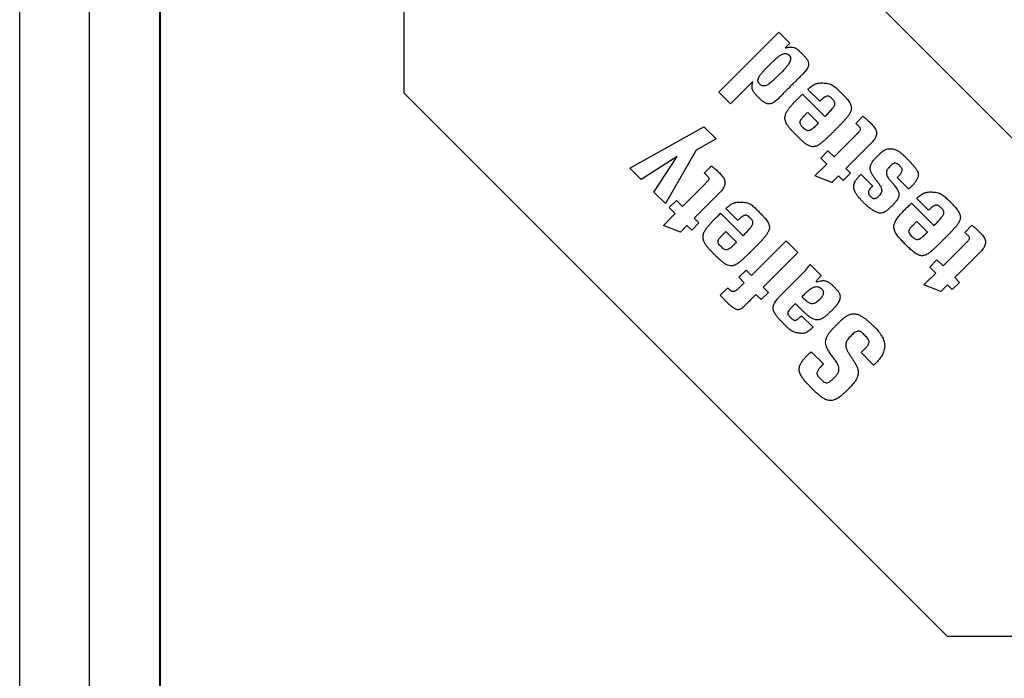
# Model space of a CAD drawing. Header units: millimetres. Extents: x 10 to 272, y 8 to 208.
# Tile 17 of 55: x 93.07 to 94.79, y 40.66 to 41.81. Entities that reach past the tile are written whole.
import ezdxf

# ---------------------------------------------------------------- set-up
doc = ezdxf.new("R2010")
doc.units = ezdxf.units.MM

msp = doc.modelspace()

# ---------------------------------------------------------------- linework, layer by layer
at = {"color": 7, "linetype": 'Continuous', "lineweight": 25}
for p, q in [((93.068, 30.3907), (93.068, 48.0255)), ((93.1905, 30.3907), (93.1905, 48.0255)), ((93.3131, 48.0255), (93.3131, 30.3907)), ((93.314, 47.8561), (93.314, 30.5601)), ((93.7413, 41.6811), (93.7413, 43.0274)), ((94.9821, 41.4267), (94.4387, 41.97)), ((94.2928, 41.6827), (94.3979, 41.7878)), ((94.3979, 41.7878), (94.4174, 41.7683)), ((94.4174, 41.7683), (94.4092, 41.7601)), ((94.3519, 41.7008), (94.3133, 41.6622)), ((94.3522, 41.7005), (94.3519, 41.7008)), ((94.6932, 40.7293), (93.7413, 41.6811)), ((94.3133, 41.6622), (94.2928, 41.6827)), ((94.4395, 41.6792), (94.4788, 41.6399)), ((94.4695, 41.6667), (94.4487, 41.6875)), ((94.4485, 41.6472), (94.4673, 41.6284)), ((94.5326, 41.6277), (94.5453, 41.6404)), ((94.1371, 41.5493), (94.2667, 41.6222)), ((94.2667, 41.6222), (94.2883, 41.6007)), ((94.4947, 41.5694), (94.5339, 41.6086)), ((94.2883, 41.6007), (94.2532, 41.5813)), ((94.5604, 41.5941), (94.5152, 41.5488)), ((94.2532, 41.5813), (94.1991, 41.4874)), ((94.4714, 41.5673), (94.484, 41.58)), ((94.484, 41.58), (94.4947, 41.5694)), ((94.2196, 41.5702), (94.1569, 41.5296)), ((94.1787, 41.5077), (94.2199, 41.5699)), ((94.2199, 41.5699), (94.2196, 41.5702)), ((94.4612, 41.5359), (94.482, 41.5567)), ((94.482, 41.5567), (94.4714, 41.5673)), ((94.1569, 41.5296), (94.1371, 41.5493)), ((94.2672, 41.5409), (94.2798, 41.5536)), ((94.5235, 41.5405), (94.5108, 41.5279)), ((94.5152, 41.5488), (94.5235, 41.5405)), ((94.5422, 41.5387), (94.5623, 41.5186)), ((94.2292, 41.4826), (94.2685, 41.5218)), ((94.4909, 41.5245), (94.4612, 41.5359)), ((94.5025, 41.5362), (94.4909, 41.5245)), ((94.5108, 41.5279), (94.5025, 41.5362)), ((94.6255, 41.513), (94.6054, 41.5331)), ((94.1991, 41.4874), (94.1787, 41.5077)), ((94.2949, 41.5073), (94.2497, 41.462)), ((94.2059, 41.4805), (94.2186, 41.4932)), ((94.2186, 41.4932), (94.2292, 41.4826)), ((94.6304, 41.4883), (94.6697, 41.449)), ((94.6604, 41.4758), (94.6396, 41.4966)), ((94.1957, 41.4491), (94.2165, 41.4699)), ((94.2165, 41.4699), (94.2059, 41.4805)), ((94.296, 41.4705), (94.3353, 41.4312)), ((94.3259, 41.458), (94.3051, 41.4788)), ((94.258, 41.4537), (94.2453, 41.4411)), ((94.2497, 41.462), (94.258, 41.4537)), ((94.6394, 41.4563), (94.6582, 41.4375)), ((94.2254, 41.4377), (94.1957, 41.4491)), ((94.237, 41.4494), (94.2254, 41.4377)), ((94.2453, 41.4411), (94.237, 41.4494)), ((94.305, 41.4385), (94.3238, 41.4197)), ((94.7235, 41.4368), (94.7362, 41.4495)), ((94.3501, 41.3616), (94.4109, 41.4225)), ((94.4109, 41.4225), (94.4314, 41.4019)), ((94.6856, 41.3785), (94.7248, 41.4177)), ((94.4314, 41.4019), (94.3706, 41.3411)), ((94.7513, 41.4032), (94.7061, 41.3579)), ((94.6623, 41.3764), (94.6749, 41.3891)), ((94.6749, 41.3891), (94.6856, 41.3785)), ((94.3278, 41.3586), (94.3405, 41.3712)), ((94.3405, 41.3712), (94.3501, 41.3616)), ((94.4035, 41.3292), (94.4402, 41.3659)), ((94.4528, 41.3806), (94.4719, 41.3615)), ((94.6521, 41.345), (94.6729, 41.3658)), ((94.6729, 41.3658), (94.6623, 41.3764)), ((94.3374, 41.349), (94.3278, 41.3586)), ((94.3286, 41.3401), (94.3374, 41.349)), ((94.4719, 41.3615), (94.463, 41.3509)), ((94.7144, 41.3496), (94.7017, 41.337)), ((94.7061, 41.3579), (94.7144, 41.3496)), ((94.2954, 41.327), (94.3085, 41.3401)), ((94.3798, 41.332), (94.3671, 41.3193)), ((94.3706, 41.3411), (94.3798, 41.332)), ((94.6818, 41.3336), (94.6521, 41.345)), ((94.6934, 41.3453), (94.6818, 41.3336)), ((94.7017, 41.337), (94.6934, 41.3453)), ((94.3671, 41.3193), (94.3578, 41.3286)), ((94.4269, 41.3125), (94.4212, 41.3068)), ((94.4377, 41.2912), (94.4578, 41.2711)), ((94.4547, 41.2282), (94.4761, 41.2068)), ((94.564, 41.2045), (94.542, 41.2265)), ((95.3306, 40.7293), (94.6932, 40.7293))]:
    msp.add_line(p, q, dxfattribs=at)
for points, knots in [([(94.4095, 41.7598), (94.4098, 41.7599), (94.4116, 41.7604), (94.4144, 41.7612), (94.4176, 41.7616), (94.421, 41.7618), (94.4243, 41.7614), (94.4274, 41.7598), (94.4295, 41.7584), (94.4322, 41.7562), (94.4347, 41.7538), (94.4371, 41.7514), (94.4396, 41.749), (94.442, 41.7466), (94.4443, 41.744), (94.4459, 41.742), (94.4473, 41.7398), (94.4486, 41.7376), (94.4498, 41.7346), (94.4503, 41.7315), (94.4498, 41.7286), (94.449, 41.7261), (94.4476, 41.7233), (94.4455, 41.7203), (94.4431, 41.7175), (94.4406, 41.7149), (94.438, 41.7123), (94.4354, 41.7098), (94.4332, 41.7076), (94.431, 41.7055), (94.4289, 41.7034), (94.4267, 41.7013), (94.4245, 41.6991), (94.4224, 41.697), (94.4189, 41.6935), (94.4159, 41.6905), (94.4129, 41.6875), (94.4112, 41.6858), (94.4091, 41.6836), (94.4073, 41.6819), (94.4052, 41.6797), (94.4031, 41.6775), (94.4006, 41.6749), (94.398, 41.6723), (94.3954, 41.6698), (94.3926, 41.6674), (94.3902, 41.6655), (94.3879, 41.6641), (94.3858, 41.663), (94.383, 41.662), (94.3802, 41.6618), (94.3774, 41.6624), (94.3751, 41.6632), (94.3726, 41.6646), (94.3703, 41.6662), (94.3681, 41.6679), (94.366, 41.6698), (94.3633, 41.6724), (94.3607, 41.6751), (94.3581, 41.6778), (94.3562, 41.6798), (94.3544, 41.682), (94.3525, 41.6848), (94.3515, 41.6878), (94.3512, 41.6907), (94.3512, 41.6929), (94.3515, 41.6961), (94.3519, 41.6987), (94.3522, 41.7005)], [0, 0, 0, 0, 0.005258, 0.0263101, 0.0425571, 0.0506732, 0.0756871, 0.0880725, 0.1004147, 0.1127529, 0.1374309, 0.1497594, 0.1620877, 0.1867467, 0.1990778, 0.2114107, 0.2237483, 0.2360922, 0.2484503, 0.2700812, 0.2799864, 0.2898768, 0.3074037, 0.3248851, 0.3423488, 0.359807, 0.3772609, 0.3947122, 0.4121647, 0.4208914, 0.4383439, 0.4557959, 0.4645209, 0.481974, 0.4994263, 0.5343316, 0.5430581, 0.5605097, 0.5692363, 0.5866867, 0.5954136, 0.6128656, 0.6303183, 0.6477708, 0.6652264, 0.6826845, 0.7001534, 0.7088824, 0.7215616, 0.733387, 0.75168, 0.7606562, 0.7741337, 0.7875863, 0.8010224, 0.8144526, 0.8278793, 0.8413013, 0.868146, 0.8815683, 0.8949932, 0.9084255, 0.9218687, 0.9425131, 0.9529804, 0.9634372, 0.9738881, 1, 1, 1, 1]), ([(94.381, 41.7298), (94.3813, 41.7301), (94.3826, 41.7314), (94.3849, 41.7337), (94.3881, 41.7368), (94.3913, 41.7398), (94.3946, 41.7427), (94.3975, 41.745), (94.3999, 41.7467), (94.4019, 41.748), (94.4045, 41.7494), (94.4076, 41.7505), (94.4109, 41.7505), (94.4137, 41.7494), (94.4163, 41.7471), (94.4182, 41.7442), (94.4187, 41.7408), (94.418, 41.7375), (94.4165, 41.7343), (94.4147, 41.7314), (94.4127, 41.7287), (94.4105, 41.726), (94.4083, 41.7235), (94.406, 41.7209), (94.4028, 41.7176), (94.3996, 41.7144), (94.3964, 41.7112), (94.394, 41.7088), (94.3915, 41.7064), (94.3891, 41.704), (94.3866, 41.7017), (94.384, 41.6994), (94.3817, 41.6977), (94.3794, 41.6961), (94.3765, 41.6944), (94.3728, 41.6932), (94.3691, 41.6936), (94.3665, 41.6948), (94.3651, 41.6961), (94.3644, 41.6967)], [0, 0, 0, 0, 0.00866, 0.043304, 0.077946, 0.11259, 0.147236, 0.181889, 0.199213, 0.216541, 0.237872, 0.271001, 0.292469, 0.314031, 0.342024, 0.37195, 0.394141, 0.422479, 0.449495, 0.476431, 0.503344, 0.530248, 0.55715, 0.584049, 0.610947, 0.664746, 0.691644, 0.718542, 0.74544, 0.772338, 0.79924, 0.826142, 0.853051, 0.866503, 0.893454, 0.932487, 0.956038, 0.979571, 1, 1, 1, 1]), ([(94.3644, 41.6967), (94.3642, 41.6969), (94.3631, 41.6981), (94.3617, 41.7003), (94.3612, 41.7036), (94.3619, 41.7068), (94.3633, 41.7097), (94.365, 41.7124), (94.3668, 41.7149), (94.3689, 41.7172), (94.3709, 41.7196), (94.3731, 41.7218), (94.3753, 41.7241), (94.3779, 41.7267), (94.3798, 41.7287), (94.381, 41.7298)], [0, 0, 0, 0, 0.0268062, 0.1144167, 0.1836864, 0.2688306, 0.3452543, 0.4214712, 0.4976098, 0.5737173, 0.6498171, 0.7259184, 0.8020143, 0.8780994, 1, 1, 1, 1]), ([(94.4487, 41.6875), (94.449, 41.6878), (94.4503, 41.689), (94.4528, 41.6912), (94.4557, 41.6934), (94.4588, 41.6954), (94.4614, 41.6968), (94.4642, 41.6978), (94.467, 41.6985), (94.4707, 41.6989), (94.4751, 41.6987), (94.4795, 41.6986), (94.4838, 41.6981), (94.4879, 41.6969), (94.491, 41.6953), (94.494, 41.6935), (94.4968, 41.6914), (94.4999, 41.6886), (94.5024, 41.6862), (94.5043, 41.6842), (94.5063, 41.6823), (94.5087, 41.6798), (94.5117, 41.6769), (94.514, 41.6743), (94.5163, 41.6717), (94.5186, 41.6691), (94.521, 41.6657), (94.5228, 41.6627), (94.524, 41.66), (94.5247, 41.6577), (94.5251, 41.6552), (94.5249, 41.652), (94.524, 41.6487), (94.5224, 41.6455), (94.5208, 41.643), (94.5191, 41.6407), (94.5173, 41.6384), (94.5155, 41.6362), (94.5129, 41.6333), (94.5103, 41.6305), (94.5077, 41.6277), (94.505, 41.6249), (94.5023, 41.6221), (94.4996, 41.6194), (94.4969, 41.6167), (94.4941, 41.6139), (94.4914, 41.6112), (94.4894, 41.6092), (94.4866, 41.6065), (94.4838, 41.6038), (94.481, 41.6012), (94.4789, 41.5992), (94.4767, 41.5973), (94.4745, 41.5954), (94.4716, 41.5929), (94.4684, 41.5906), (94.4651, 41.5888), (94.4628, 41.5879), (94.4606, 41.5873), (94.4585, 41.587), (94.4553, 41.5871), (94.452, 41.5881), (94.449, 41.5897), (94.4458, 41.5916), (94.4429, 41.5938), (94.4394, 41.5968), (94.436, 41.5999), (94.432, 41.6037), (94.4288, 41.607), (94.4255, 41.6102), (94.4223, 41.6135), (94.4192, 41.6169), (94.4162, 41.6204), (94.414, 41.6233), (94.4116, 41.6269), (94.41, 41.6302), (94.4089, 41.6338), (94.4084, 41.6378), (94.409, 41.6418), (94.4103, 41.6454), (94.4116, 41.6481), (94.4132, 41.6506), (94.4154, 41.6539), (94.4178, 41.657), (94.4204, 41.66), (94.4231, 41.6629), (94.4265, 41.6665), (94.4307, 41.6707), (94.435, 41.675), (94.438, 41.6778), (94.4395, 41.6792)], [0, 0, 0, 0, 0.0033849, 0.0169311, 0.0304813, 0.0372541, 0.0508355, 0.0576154, 0.064393, 0.0779788, 0.0915367, 0.1050795, 0.1186439, 0.1315042, 0.1443551, 0.1507652, 0.163602, 0.1764236, 0.18924, 0.1956475, 0.2020546, 0.2148691, 0.2276843, 0.2404997, 0.2469071, 0.2597258, 0.2725492, 0.2853843, 0.2917972, 0.300005, 0.3074664, 0.3148762, 0.3298052, 0.3387203, 0.3476276, 0.3565306, 0.3654312, 0.3743309, 0.3832303, 0.4010296, 0.4099281, 0.4188278, 0.436626, 0.4455249, 0.4544243, 0.472222, 0.4811199, 0.4900189, 0.4989186, 0.5167174, 0.5256152, 0.5345154, 0.5434143, 0.5523138, 0.5612134, 0.5790379, 0.5879475, 0.5968669, 0.6013199, 0.6090046, 0.6163278, 0.6310988, 0.6395943, 0.6480845, 0.6650737, 0.6735577, 0.6905287, 0.7074959, 0.7244617, 0.7329451, 0.7499116, 0.7668806, 0.7753648, 0.7923467, 0.8008345, 0.8153499, 0.8259574, 0.835109, 0.8527321, 0.8618645, 0.870988, 0.8801056, 0.8892211, 0.9074595, 0.9165719, 0.9256838, 0.9439104, 0.9621359, 0.9810661, 1, 1, 1, 1]), ([(94.4788, 41.6399), (94.4791, 41.6402), (94.4804, 41.6415), (94.4827, 41.6438), (94.4857, 41.647), (94.4887, 41.6502), (94.4911, 41.653), (94.4934, 41.656), (94.4952, 41.6588), (94.4963, 41.6621), (94.496, 41.6648), (94.4949, 41.6671), (94.4933, 41.6691), (94.4915, 41.6709), (94.4893, 41.673), (94.4871, 41.6749), (94.4844, 41.6758), (94.4817, 41.6757), (94.4788, 41.6745), (94.4758, 41.6724), (94.4727, 41.6698), (94.4706, 41.6678), (94.4695, 41.6667)], [0, 0, 0, 0, 0.016843, 0.084207, 0.15158, 0.218951, 0.28634, 0.320032, 0.393323, 0.435483, 0.478084, 0.514206, 0.553961, 0.593546, 0.633121, 0.690997, 0.72563, 0.760408, 0.812, 0.869435, 0.926712, 1, 1, 1, 1]), ([(94.4673, 41.6284), (94.467, 41.6282), (94.4657, 41.6269), (94.4639, 41.625), (94.4613, 41.6225), (94.4589, 41.6203), (94.4559, 41.6177), (94.4531, 41.6159), (94.4501, 41.615), (94.4474, 41.6152), (94.4449, 41.6165), (94.4425, 41.6186), (94.4402, 41.6209), (94.4374, 41.6237), (94.4353, 41.6267), (94.4348, 41.6298), (94.4356, 41.6329), (94.4375, 41.6356), (94.4403, 41.6389), (94.4428, 41.6414), (94.4457, 41.6444), (94.4474, 41.6461), (94.4485, 41.6472)], [0, 0, 0, 0, 0.016461, 0.082299, 0.115216, 0.18107, 0.228947, 0.29385, 0.33006, 0.366568, 0.409447, 0.454806, 0.507722, 0.560632, 0.631333, 0.664443, 0.697579, 0.771316, 0.811235, 0.891069, 0.930967, 1, 1, 1, 1]), ([(94.5339, 41.6086), (94.5342, 41.6089), (94.535, 41.6097), (94.5365, 41.6112), (94.5384, 41.6131), (94.54, 41.6149), (94.5409, 41.6163), (94.5413, 41.6175), (94.5411, 41.6188), (94.5402, 41.6205), (94.5385, 41.6224), (94.5367, 41.6242), (94.5349, 41.6261), (94.5336, 41.627), (94.5326, 41.6277)], [0, 0, 0, 0, 0.043595, 0.130797, 0.260984, 0.352554, 0.419875, 0.45991, 0.500056, 0.568276, 0.686754, 0.804464, 0.863301, 1, 1, 1, 1]), ([(94.5453, 41.6404), (94.5456, 41.6401), (94.5464, 41.6394), (94.5484, 41.6378), (94.5508, 41.636), (94.5535, 41.6336), (94.5556, 41.6315), (94.5582, 41.6289), (94.5608, 41.6264), (94.5638, 41.6231), (94.5669, 41.6189), (94.5693, 41.6139), (94.5691, 41.6088), (94.5679, 41.6048), (94.5654, 41.5997), (94.5624, 41.5963), (94.5604, 41.5941)], [0, 0, 0, 0, 0.0189126, 0.056735, 0.132385, 0.1702215, 0.2458879, 0.2837097, 0.3593594, 0.4350459, 0.5108349, 0.6300417, 0.7110456, 0.767389, 0.8463784, 1, 1, 1, 1]), ([(94.5623, 41.5186), (94.5621, 41.5183), (94.5608, 41.517), (94.5586, 41.5147), (94.5563, 41.5121), (94.5549, 41.5094), (94.5549, 41.5069), (94.5549, 41.5042), (94.5572, 41.5015), (94.5596, 41.499), (94.5622, 41.4969), (94.5643, 41.4961), (94.5663, 41.4961), (94.5686, 41.4969), (94.5706, 41.4984), (94.5724, 41.5002), (94.5739, 41.5016), (94.5758, 41.5035), (94.5778, 41.5059), (94.5789, 41.5092), (94.5787, 41.5128), (94.5774, 41.516), (94.5753, 41.5196), (94.5733, 41.5224), (94.5707, 41.5258), (94.568, 41.5292), (94.565, 41.5334), (94.5621, 41.5376), (94.56, 41.5414), (94.5584, 41.5455), (94.5578, 41.549), (94.5582, 41.5525), (94.5589, 41.5551), (94.5603, 41.5583), (94.5622, 41.5612), (94.5647, 41.5644), (94.567, 41.5669), (94.5693, 41.5692), (94.5711, 41.571), (94.5728, 41.5727), (94.5746, 41.5744), (94.577, 41.5767), (94.58, 41.5792), (94.5835, 41.5814), (94.588, 41.5832), (94.5927, 41.5838), (94.5974, 41.5834), (94.6013, 41.5824), (94.6054, 41.5807), (94.6094, 41.5781), (94.6124, 41.5756), (94.6148, 41.5735), (94.6165, 41.5719), (94.6188, 41.5698), (94.621, 41.5675), (94.6233, 41.5653), (94.6255, 41.5631), (94.6277, 41.5608), (94.6298, 41.5585), (94.632, 41.5562), (94.634, 41.5538), (94.636, 41.5514), (94.6378, 41.5488), (94.6397, 41.5462), (94.6415, 41.5427), (94.6424, 41.5396), (94.6423, 41.5357), (94.6414, 41.5326), (94.6399, 41.5296), (94.6385, 41.5272), (94.6363, 41.5242), (94.6334, 41.5207), (94.6295, 41.5168), (94.6268, 41.5143), (94.6255, 41.513)], [0, 0, 0, 0, 0.004416, 0.022082, 0.037758, 0.047318, 0.056958, 0.067698, 0.078706, 0.098253, 0.109724, 0.11763, 0.125564, 0.133218, 0.147065, 0.155286, 0.163505, 0.171723, 0.188278, 0.200245, 0.212202, 0.231206, 0.241561, 0.262266, 0.27261, 0.293296, 0.313986, 0.334683, 0.355405, 0.365761, 0.386695, 0.397588, 0.408474, 0.419349, 0.439324, 0.449273, 0.469181, 0.479127, 0.489073, 0.499018, 0.508963, 0.51891, 0.538825, 0.55533, 0.569019, 0.596655, 0.611374, 0.626089, 0.645116, 0.664115, 0.683084, 0.69256, 0.702034, 0.711509, 0.73046, 0.739935, 0.749409, 0.76836, 0.777835, 0.787309, 0.806264, 0.81574, 0.825215, 0.844179, 0.853667, 0.872882, 0.882043, 0.900496, 0.91157, 0.922636, 0.933696, 0.955833, 0.977884, 1, 1, 1, 1]), ([(94.6054, 41.5331), (94.6057, 41.5334), (94.6065, 41.5341), (94.6081, 41.5357), (94.6107, 41.5382), (94.6128, 41.5417), (94.614, 41.5451), (94.6141, 41.5474), (94.6134, 41.5493), (94.6121, 41.551), (94.6105, 41.5528), (94.6083, 41.555), (94.6059, 41.5572), (94.6029, 41.5583), (94.6003, 41.5584), (94.5977, 41.5572), (94.5954, 41.5552), (94.593, 41.5528), (94.5901, 41.5499), (94.5874, 41.5465), (94.5862, 41.5423), (94.5864, 41.5392), (94.5873, 41.5365), (94.5885, 41.5341), (94.5909, 41.5306), (94.5935, 41.5274), (94.5969, 41.5235), (94.5996, 41.5203), (94.6025, 41.5167), (94.6052, 41.5128), (94.6074, 41.5088), (94.6082, 41.5051), (94.6083, 41.5021), (94.6076, 41.499), (94.606, 41.4954), (94.6042, 41.4927), (94.6018, 41.4896), (94.5996, 41.4872), (94.5968, 41.4844), (94.5945, 41.4821), (94.5923, 41.4799), (94.5905, 41.4782), (94.5881, 41.4761), (94.5846, 41.4733), (94.5797, 41.4708), (94.5746, 41.4707), (94.57, 41.4719), (94.5654, 41.474), (94.5606, 41.477), (94.5568, 41.4799), (94.5532, 41.4829), (94.5497, 41.4861), (94.5457, 41.4901), (94.5423, 41.4934), (94.5398, 41.4962), (94.5379, 41.4983), (94.5362, 41.5005), (94.5345, 41.5029), (94.533, 41.5053), (94.5317, 41.5077), (94.53, 41.5112), (94.529, 41.515), (94.5291, 41.519), (94.5297, 41.522), (94.5307, 41.5247), (94.5321, 41.5273), (94.5337, 41.5297), (94.5355, 41.532), (94.5382, 41.5351), (94.5406, 41.5372), (94.5422, 41.5387)], [0, 0, 0, 0, 0.004463, 0.01339, 0.027299, 0.04906, 0.062355, 0.069954, 0.077578, 0.086481, 0.095329, 0.10735, 0.124001, 0.134678, 0.145412, 0.154774, 0.168582, 0.182284, 0.195984, 0.218909, 0.233604, 0.248335, 0.255618, 0.268338, 0.281017, 0.306367, 0.31903, 0.344357, 0.357021, 0.375228, 0.402379, 0.411736, 0.420812, 0.439124, 0.449301, 0.468804, 0.478519, 0.497955, 0.507666, 0.527089, 0.5368, 0.546512, 0.556224, 0.575677, 0.601658, 0.621555, 0.636281, 0.659363, 0.682377, 0.705369, 0.716858, 0.73984, 0.762817, 0.785791, 0.797281, 0.808769, 0.820261, 0.831752, 0.843244, 0.854735, 0.866232, 0.889432, 0.902362, 0.91421, 0.926046, 0.937872, 0.94969, 0.961503, 0.973313, 1, 1, 1, 1]), ([(94.2685, 41.5218), (94.2687, 41.5221), (94.2695, 41.5229), (94.2711, 41.5244), (94.2729, 41.5263), (94.2745, 41.5281), (94.2755, 41.5295), (94.2758, 41.5307), (94.2756, 41.532), (94.2747, 41.5337), (94.2731, 41.5356), (94.2713, 41.5373), (94.2695, 41.5392), (94.2681, 41.5402), (94.2672, 41.5409)], [0, 0, 0, 0, 0.043586, 0.130777, 0.261632, 0.354026, 0.420013, 0.459976, 0.500057, 0.567743, 0.684132, 0.79978, 0.85759, 1, 1, 1, 1]), ([(94.2798, 41.5536), (94.2801, 41.5533), (94.2809, 41.5526), (94.2829, 41.551), (94.2853, 41.5492), (94.288, 41.5468), (94.2901, 41.5447), (94.2927, 41.5421), (94.2953, 41.5396), (94.2983, 41.5363), (94.3014, 41.5321), (94.3038, 41.5271), (94.3036, 41.522), (94.3024, 41.518), (94.2999, 41.5129), (94.2969, 41.5095), (94.2949, 41.5073)], [0, 0, 0, 0, 0.018916, 0.056739, 0.132396, 0.170228, 0.245899, 0.283719, 0.359374, 0.435063, 0.510849, 0.629986, 0.711003, 0.767325, 0.846102, 1, 1, 1, 1]), ([(94.6396, 41.4966), (94.6399, 41.4969), (94.6412, 41.4981), (94.6437, 41.5003), (94.6466, 41.5025), (94.6497, 41.5045), (94.6523, 41.5059), (94.655, 41.5069), (94.6579, 41.5076), (94.6616, 41.508), (94.666, 41.5078), (94.6704, 41.5077), (94.6747, 41.5072), (94.6788, 41.506), (94.6819, 41.5045), (94.6849, 41.5026), (94.6877, 41.5005), (94.6908, 41.4977), (94.6932, 41.4953), (94.6952, 41.4934), (94.6972, 41.4914), (94.6996, 41.4889), (94.7025, 41.486), (94.7049, 41.4834), (94.7072, 41.4809), (94.7094, 41.4782), (94.7119, 41.4748), (94.7137, 41.4718), (94.7149, 41.4691), (94.7156, 41.4668), (94.716, 41.4643), (94.7158, 41.4611), (94.7149, 41.4578), (94.7133, 41.4546), (94.7118, 41.4522), (94.7101, 41.4498), (94.7083, 41.4476), (94.7064, 41.4454), (94.7039, 41.4425), (94.7013, 41.4396), (94.6987, 41.4368), (94.696, 41.4341), (94.6933, 41.4313), (94.6906, 41.4286), (94.6879, 41.4259), (94.6852, 41.4232), (94.6824, 41.4204), (94.6797, 41.4177), (94.677, 41.415), (94.6742, 41.4124), (94.6721, 41.4104), (94.67, 41.4085), (94.6678, 41.4065), (94.6649, 41.404), (94.6619, 41.4016), (94.6587, 41.3994), (94.6562, 41.398), (94.6536, 41.3969), (94.651, 41.3963), (94.6484, 41.3961), (94.646, 41.3963), (94.6432, 41.3971), (94.64, 41.3986), (94.6366, 41.4008), (94.6334, 41.4033), (94.6303, 41.4059), (94.6273, 41.4086), (94.6244, 41.4114), (94.6206, 41.4152), (94.6167, 41.419), (94.613, 41.4229), (94.6102, 41.4258), (94.6076, 41.4289), (94.6051, 41.4321), (94.6029, 41.4355), (94.6011, 41.439), (94.5996, 41.4434), (94.5993, 41.4477), (94.6003, 41.4521), (94.6015, 41.4551), (94.6032, 41.4583), (94.6048, 41.4608), (94.6069, 41.4638), (94.6092, 41.4666), (94.6121, 41.47), (94.6151, 41.4732), (94.6181, 41.4764), (94.6212, 41.4795), (94.6253, 41.4835), (94.6284, 41.4864), (94.6304, 41.4883)], [0, 0, 0, 0, 0.003386, 0.016931, 0.03048, 0.037254, 0.050834, 0.057614, 0.064391, 0.077977, 0.091534, 0.105077, 0.118641, 0.131491, 0.144332, 0.150738, 0.163565, 0.176377, 0.189183, 0.195586, 0.201987, 0.214792, 0.227598, 0.240404, 0.246806, 0.259615, 0.272429, 0.285254, 0.291662, 0.299889, 0.307351, 0.314753, 0.329668, 0.338558, 0.34744, 0.356318, 0.365194, 0.374068, 0.382942, 0.400691, 0.409565, 0.418439, 0.436187, 0.445061, 0.453934, 0.471682, 0.480555, 0.489429, 0.507176, 0.51605, 0.524925, 0.533799, 0.542673, 0.551547, 0.569303, 0.578183, 0.587067, 0.595959, 0.604398, 0.611854, 0.619229, 0.626601, 0.639093, 0.65155, 0.663996, 0.676436, 0.688874, 0.701312, 0.713749, 0.738623, 0.75106, 0.763499, 0.775938, 0.788382, 0.800831, 0.813293, 0.824631, 0.843405, 0.852454, 0.86605, 0.872822, 0.886374, 0.893142, 0.906683, 0.920221, 0.933758, 0.947294, 0.96083, 0.974366, 1, 1, 1, 1]), ([(94.3051, 41.4788), (94.3054, 41.479), (94.3067, 41.4803), (94.3092, 41.4824), (94.3121, 41.4847), (94.3152, 41.4867), (94.3178, 41.4881), (94.3206, 41.4891), (94.3235, 41.4897), (94.3271, 41.4902), (94.3315, 41.49), (94.3359, 41.4899), (94.3402, 41.4894), (94.3444, 41.4881), (94.3475, 41.4866), (94.3505, 41.4848), (94.3533, 41.4827), (94.3563, 41.4799), (94.3588, 41.4774), (94.3608, 41.4755), (94.3628, 41.4735), (94.3652, 41.471), (94.3682, 41.4681), (94.3705, 41.4655), (94.3728, 41.4629), (94.3751, 41.4603), (94.3775, 41.4569), (94.3793, 41.4539), (94.3804, 41.4513), (94.3813, 41.4486), (94.3816, 41.4457), (94.3812, 41.4427), (94.3805, 41.4404), (94.3795, 41.4381), (94.378, 41.4353), (94.3761, 41.4327), (94.3736, 41.4295), (94.3715, 41.427), (94.3689, 41.424), (94.3667, 41.4216), (94.3639, 41.4187), (94.3611, 41.4158), (94.3583, 41.4129), (94.3555, 41.4101), (94.3532, 41.4078), (94.3503, 41.4049), (94.348, 41.4027), (94.3452, 41.3998), (94.3429, 41.3976), (94.34, 41.3948), (94.3376, 41.3926), (94.3347, 41.3899), (94.3322, 41.3877), (94.3298, 41.3856), (94.3279, 41.3841), (94.3255, 41.3824), (94.3227, 41.3806), (94.3198, 41.3793), (94.3173, 41.3786), (94.3151, 41.3783), (94.3118, 41.3784), (94.3086, 41.3793), (94.3056, 41.3808), (94.3025, 41.3827), (94.2988, 41.3855), (94.2954, 41.3885), (94.292, 41.3915), (94.2888, 41.3947), (94.2849, 41.3986), (94.2817, 41.4018), (94.2785, 41.405), (94.2754, 41.4083), (94.2725, 41.4118), (94.2698, 41.4155), (94.2679, 41.4186), (94.2663, 41.4221), (94.2654, 41.425), (94.2649, 41.429), (94.2654, 41.433), (94.2667, 41.4366), (94.2678, 41.4388), (94.269, 41.441), (94.2704, 41.443), (94.2721, 41.4454), (94.2745, 41.4485), (94.2771, 41.4515), (94.2804, 41.4551), (94.2832, 41.458), (94.2866, 41.4615), (94.2906, 41.4654), (94.294, 41.4686), (94.296, 41.4705)], [0, 0, 0, 0, 0.003385, 0.01693, 0.03048, 0.037253, 0.050833, 0.057613, 0.064391, 0.077977, 0.091535, 0.105077, 0.118641, 0.131531, 0.144411, 0.150836, 0.163703, 0.176555, 0.1894, 0.195822, 0.202244, 0.215088, 0.227932, 0.240777, 0.247199, 0.260048, 0.2729, 0.285766, 0.292194, 0.298627, 0.311604, 0.319068, 0.326527, 0.333978, 0.341425, 0.35633, 0.363771, 0.378653, 0.386093, 0.400973, 0.408413, 0.423293, 0.438171, 0.445611, 0.460491, 0.46793, 0.48281, 0.49025, 0.505129, 0.512567, 0.527448, 0.534888, 0.549768, 0.557208, 0.564649, 0.57209, 0.584291, 0.595406, 0.600952, 0.608598, 0.615925, 0.630708, 0.639107, 0.647499, 0.664295, 0.681074, 0.689461, 0.706233, 0.723005, 0.739776, 0.748163, 0.764937, 0.781717, 0.790105, 0.806913, 0.815309, 0.825693, 0.834887, 0.852503, 0.861613, 0.870715, 0.875261, 0.884357, 0.893451, 0.902543, 0.92073, 0.929821, 0.948005, 0.957096, 0.975277, 1, 1, 1, 1]), ([(94.6697, 41.449), (94.67, 41.4493), (94.6712, 41.4506), (94.6736, 41.4529), (94.6766, 41.4561), (94.6796, 41.4593), (94.682, 41.4621), (94.6843, 41.4651), (94.6861, 41.4678), (94.6872, 41.4712), (94.6869, 41.4739), (94.6858, 41.4762), (94.6841, 41.4783), (94.682, 41.4804), (94.6797, 41.4826), (94.6773, 41.4843), (94.6748, 41.485), (94.672, 41.4846), (94.6688, 41.4831), (94.6661, 41.481), (94.6632, 41.4785), (94.6615, 41.4769), (94.6604, 41.4758)], [0, 0, 0, 0, 0.016839, 0.084188, 0.151537, 0.218891, 0.28626, 0.319941, 0.393117, 0.435314, 0.477961, 0.514004, 0.553444, 0.602088, 0.650721, 0.699695, 0.733844, 0.768025, 0.826505, 0.893477, 0.926857, 1, 1, 1, 1]), ([(94.3353, 41.4312), (94.3355, 41.4315), (94.3368, 41.4328), (94.3391, 41.4351), (94.3422, 41.4383), (94.3452, 41.4415), (94.3476, 41.4443), (94.3499, 41.4473), (94.3517, 41.45), (94.3527, 41.4534), (94.3525, 41.4561), (94.3513, 41.4584), (94.3497, 41.4604), (94.3479, 41.4622), (94.3458, 41.4643), (94.3435, 41.4661), (94.3409, 41.4671), (94.3382, 41.467), (94.3353, 41.4657), (94.3323, 41.4637), (94.3291, 41.4611), (94.3271, 41.4591), (94.3259, 41.458)], [0, 0, 0, 0, 0.016848, 0.084222, 0.151602, 0.218985, 0.286387, 0.320082, 0.393375, 0.435494, 0.478053, 0.514164, 0.553949, 0.593565, 0.633163, 0.690971, 0.725535, 0.760252, 0.811677, 0.868913, 0.925987, 1, 1, 1, 1]), ([(94.6582, 41.4375), (94.6579, 41.4373), (94.6566, 41.436), (94.6548, 41.4341), (94.6522, 41.4316), (94.6498, 41.4294), (94.6468, 41.4268), (94.644, 41.425), (94.641, 41.424), (94.6384, 41.4243), (94.6359, 41.4256), (94.6334, 41.4276), (94.631, 41.4301), (94.6283, 41.4328), (94.6262, 41.4358), (94.6257, 41.4388), (94.6264, 41.4419), (94.6288, 41.4453), (94.6316, 41.4484), (94.634, 41.4508), (94.6364, 41.4533), (94.6382, 41.4551), (94.6394, 41.4563)], [0, 0, 0, 0, 0.016455, 0.08228, 0.115191, 0.181033, 0.229059, 0.293761, 0.329986, 0.366516, 0.409241, 0.454404, 0.508239, 0.56207, 0.630596, 0.663711, 0.696862, 0.76861, 0.846012, 0.884651, 0.923289, 1, 1, 1, 1]), ([(94.3238, 41.4197), (94.3235, 41.4194), (94.3222, 41.4181), (94.3204, 41.4163), (94.3178, 41.4138), (94.3154, 41.4115), (94.3123, 41.409), (94.3095, 41.4071), (94.3065, 41.4062), (94.3039, 41.4065), (94.3014, 41.4078), (94.299, 41.4098), (94.2966, 41.4122), (94.2939, 41.415), (94.2918, 41.4179), (94.2913, 41.421), (94.292, 41.4241), (94.2944, 41.4275), (94.2973, 41.4307), (94.2997, 41.4332), (94.3021, 41.4356), (94.3038, 41.4373), (94.305, 41.4385)], [0, 0, 0, 0, 0.016455, 0.082283, 0.115194, 0.181034, 0.229125, 0.293741, 0.330011, 0.366584, 0.409373, 0.45461, 0.507921, 0.561236, 0.630868, 0.663995, 0.697153, 0.770008, 0.848793, 0.888123, 0.927454, 1, 1, 1, 1]), ([(94.7248, 41.4177), (94.7251, 41.418), (94.7259, 41.4188), (94.7274, 41.4203), (94.7293, 41.4222), (94.7309, 41.424), (94.7318, 41.4254), (94.7322, 41.4266), (94.732, 41.4278), (94.7311, 41.4295), (94.7295, 41.4315), (94.7278, 41.4331), (94.7259, 41.4351), (94.7245, 41.4361), (94.7235, 41.4368)], [0, 0, 0, 0, 0.04357, 0.130718, 0.261518, 0.354244, 0.419708, 0.459704, 0.499812, 0.567458, 0.683185, 0.798175, 0.855643, 1, 1, 1, 1]), ([(94.7362, 41.4495), (94.7365, 41.4492), (94.7373, 41.4485), (94.7393, 41.4469), (94.7417, 41.4451), (94.7444, 41.4427), (94.7465, 41.4406), (94.7491, 41.438), (94.7517, 41.4354), (94.7547, 41.4322), (94.7578, 41.428), (94.7602, 41.423), (94.76, 41.4179), (94.7588, 41.4139), (94.7563, 41.4088), (94.7533, 41.4054), (94.7513, 41.4032)], [0, 0, 0, 0, 0.018921, 0.056765, 0.13244, 0.170296, 0.245993, 0.283831, 0.359517, 0.435239, 0.511056, 0.630114, 0.711204, 0.767667, 0.84678, 1, 1, 1, 1]), ([(94.4402, 41.3659), (94.4404, 41.3661), (94.4417, 41.3674), (94.4445, 41.3705), (94.4484, 41.3752), (94.4513, 41.3788), (94.4528, 41.3806)], [0, 0, 0, 0, 0.056692, 0.283534, 0.641648, 1, 1, 1, 1]), ([(94.4632, 41.3506), (94.4636, 41.3507), (94.4653, 41.3511), (94.4685, 41.3519), (94.4722, 41.3524), (94.4755, 41.3526), (94.4791, 41.3525), (94.4827, 41.3513), (94.4858, 41.3495), (94.488, 41.3479), (94.4908, 41.3455), (94.4933, 41.343), (94.4965, 41.3398), (94.4992, 41.337), (94.5023, 41.3331), (94.5044, 41.3296), (94.5053, 41.3254), (94.5052, 41.3219), (94.5041, 41.3182), (94.5023, 41.3142), (94.4999, 41.3107), (94.4972, 41.3074), (94.495, 41.3051), (94.4929, 41.3028), (94.4906, 41.3005), (94.4884, 41.2983), (94.4862, 41.2961), (94.4839, 41.2939), (94.4816, 41.2917), (94.4792, 41.2897), (94.4766, 41.2878), (94.4739, 41.2862), (94.4701, 41.2844), (94.4661, 41.2836), (94.4622, 41.2841), (94.4589, 41.285), (94.456, 41.2865), (94.4527, 41.2885), (94.4502, 41.2904), (94.4478, 41.2923), (94.4455, 41.2943), (94.4432, 41.2964), (94.4403, 41.299), (94.4376, 41.3017), (94.4343, 41.305), (94.4307, 41.3086), (94.4283, 41.3111), (94.4269, 41.3125)], [0, 0, 0, 0, 0.006686, 0.03344, 0.060212, 0.073592, 0.093531, 0.125892, 0.142347, 0.158792, 0.175228, 0.208098, 0.224526, 0.257391, 0.279225, 0.315622, 0.329439, 0.357274, 0.378084, 0.398854, 0.437383, 0.456578, 0.475765, 0.494952, 0.514138, 0.533324, 0.55251, 0.571696, 0.590883, 0.610075, 0.629273, 0.648481, 0.667705, 0.705013, 0.721899, 0.738764, 0.767067, 0.781159, 0.80936, 0.823449, 0.837536, 0.865717, 0.879805, 0.907979, 0.936156, 0.96433, 1, 1, 1, 1]), ([(94.3085, 41.3401), (94.3087, 41.3398), (94.3099, 41.3384), (94.3122, 41.3363), (94.3152, 41.3344), (94.3182, 41.3338), (94.3205, 41.3342), (94.3229, 41.3353), (94.3256, 41.3372), (94.3274, 41.339), (94.3286, 41.3401)], [0, 0, 0, 0, 0.045633, 0.228714, 0.383317, 0.488021, 0.592878, 0.673394, 0.809043, 1, 1, 1, 1]), ([(94.4384, 41.324), (94.4387, 41.3242), (94.44, 41.3255), (94.4422, 41.3279), (94.4448, 41.3306), (94.4469, 41.3326), (94.4485, 41.3341), (94.4507, 41.336), (94.4534, 41.3381), (94.4572, 41.3405), (94.4614, 41.3421), (94.4659, 41.3422), (94.4698, 41.3408), (94.4718, 41.339), (94.4729, 41.3381)], [0, 0, 0, 0, 0.026129, 0.130655, 0.235179, 0.287439, 0.339703, 0.391967, 0.496593, 0.581106, 0.714735, 0.80722, 0.899965, 1, 1, 1, 1]), ([(94.4729, 41.3381), (94.4732, 41.3378), (94.4743, 41.3366), (94.4756, 41.3344), (94.4761, 41.3313), (94.4757, 41.3286), (94.4747, 41.3262), (94.4734, 41.3242), (94.4715, 41.3217), (94.4699, 41.32), (94.4688, 41.3189)], [0, 0, 0, 0, 0.049407, 0.214502, 0.341383, 0.467843, 0.576313, 0.684535, 0.792653, 1, 1, 1, 1]), ([(94.3578, 41.3286), (94.3575, 41.3283), (94.3568, 41.3276), (94.355, 41.3257), (94.3524, 41.3231), (94.3493, 41.32), (94.3463, 41.3168), (94.3437, 41.3142), (94.3411, 41.3116), (94.3391, 41.3095), (94.3364, 41.307), (94.3342, 41.305), (94.3315, 41.3031), (94.3289, 41.3018), (94.3262, 41.3016), (94.3237, 41.3022), (94.3214, 41.3032), (94.3188, 41.3046), (94.3165, 41.3063), (94.3142, 41.3081), (94.312, 41.31), (94.3099, 41.312), (94.3071, 41.3147), (94.3044, 41.3174), (94.302, 41.3198), (94.3003, 41.3215), (94.2982, 41.3238), (94.2965, 41.3258), (94.2954, 41.327)], [0, 0, 0, 0, 0.0133127, 0.0399384, 0.0931911, 0.1464435, 0.1996985, 0.2529497, 0.2795769, 0.3328314, 0.3594595, 0.412754, 0.4394042, 0.4809066, 0.5138768, 0.5364152, 0.5716912, 0.6068683, 0.6420087, 0.6771326, 0.7122566, 0.747373, 0.7824922, 0.8527204, 0.8878395, 0.9053948, 0.9405174, 1, 1, 1, 1]), ([(94.4578, 41.2711), (94.4575, 41.2709), (94.4562, 41.2696), (94.4538, 41.2673), (94.451, 41.265), (94.4482, 41.263), (94.4459, 41.2616), (94.442, 41.2602), (94.4379, 41.26), (94.4337, 41.2605), (94.4299, 41.2611), (94.426, 41.2618), (94.4216, 41.2637), (94.4182, 41.2661), (94.4152, 41.2685), (94.4124, 41.2711), (94.41, 41.2735), (94.4076, 41.2759), (94.4059, 41.2776), (94.4039, 41.2796), (94.4019, 41.2816), (94.3992, 41.2844), (94.3967, 41.2873), (94.3943, 41.2903), (94.3926, 41.2926), (94.3909, 41.2952), (94.3894, 41.2981), (94.3881, 41.3018), (94.3877, 41.3054), (94.3883, 41.3086), (94.3894, 41.3115), (94.3912, 41.3149), (94.3938, 41.3185), (94.3962, 41.3214), (94.3982, 41.3237), (94.4004, 41.3261), (94.4022, 41.3279), (94.4035, 41.3292)], [0, 0, 0, 0, 0.008868, 0.044337, 0.079824, 0.097564, 0.125694, 0.146034, 0.196783, 0.222663, 0.248509, 0.288831, 0.318299, 0.364881, 0.388068, 0.411248, 0.457609, 0.469197, 0.492374, 0.515553, 0.538727, 0.561905, 0.608276, 0.631458, 0.654641, 0.67783, 0.706548, 0.732526, 0.772579, 0.791934, 0.811267, 0.847658, 0.88395, 0.920207, 0.938327, 0.956446, 1, 1, 1, 1]), ([(94.4688, 41.3189), (94.4686, 41.3186), (94.4672, 41.3173), (94.4651, 41.3154), (94.4616, 41.3133), (94.458, 41.312), (94.4536, 41.3123), (94.4496, 41.3142), (94.4464, 41.3166), (94.4427, 41.3199), (94.4402, 41.3222), (94.4384, 41.324)], [0, 0, 0, 0, 0.030205, 0.151249, 0.236786, 0.364515, 0.462616, 0.589841, 0.724789, 0.79202, 1, 1, 1, 1]), ([(94.4212, 41.3068), (94.421, 41.3065), (94.4197, 41.3052), (94.4179, 41.3034), (94.4155, 41.3006), (94.4138, 41.2982), (94.4133, 41.2955), (94.414, 41.2932), (94.4165, 41.2898), (94.4196, 41.2867), (94.4229, 41.284), (94.425, 41.283), (94.4272, 41.283), (94.4294, 41.2839), (94.4318, 41.2857), (94.4347, 41.2882), (94.4366, 41.2901), (94.4377, 41.2912)], [0, 0, 0, 0, 0.0234279, 0.1171624, 0.1640351, 0.2585823, 0.297946, 0.3372799, 0.4045646, 0.5649579, 0.6202359, 0.676202, 0.7111441, 0.7563256, 0.8282816, 0.8998194, 1, 1, 1, 1]), ([(94.4761, 41.2068), (94.4758, 41.2066), (94.4745, 41.2053), (94.4722, 41.2029), (94.4698, 41.2001), (94.4674, 41.1971), (94.4656, 41.1943), (94.4645, 41.1909), (94.4648, 41.188), (94.466, 41.1857), (94.4676, 41.1836), (94.4696, 41.1816), (94.4715, 41.1797), (94.4735, 41.1778), (94.4758, 41.1758), (94.479, 41.174), (94.4825, 41.1736), (94.4849, 41.1743), (94.4871, 41.1754), (94.4891, 41.177), (94.4913, 41.179), (94.4934, 41.1811), (94.4955, 41.1832), (94.4976, 41.1853), (94.4996, 41.1876), (94.5012, 41.1901), (94.5024, 41.1926), (94.5034, 41.1958), (94.5034, 41.1991), (94.5026, 41.2027), (94.5008, 41.2071), (94.4983, 41.2109), (94.4957, 41.2146), (94.4941, 41.2167), (94.4922, 41.2193), (94.4907, 41.2214), (94.4888, 41.224), (94.4873, 41.2261), (94.4856, 41.2288), (94.4842, 41.2311), (94.483, 41.2333), (94.4819, 41.2357), (94.4803, 41.2397), (94.4796, 41.2445), (94.4802, 41.2491), (94.4814, 41.253), (94.4836, 41.2573), (94.4867, 41.2618), (94.4902, 41.266), (94.4939, 41.27), (94.4978, 41.2739), (94.5016, 41.2778), (94.5055, 41.2816), (94.5089, 41.2847), (94.5124, 41.2876), (94.5153, 41.2898), (94.5189, 41.2919), (94.5221, 41.2934), (94.5267, 41.2946), (94.5311, 41.2947), (94.5352, 41.2937), (94.5381, 41.2926), (94.541, 41.2912), (94.5437, 41.2896), (94.5464, 41.2879), (94.5489, 41.2861), (94.5514, 41.2841), (94.5539, 41.2821), (94.5571, 41.2794), (94.5602, 41.2765), (94.5638, 41.2731), (94.5658, 41.2711), (94.567, 41.2698)], [0, 0, 0, 0, 0.004353, 0.021764, 0.039179, 0.047886, 0.06743, 0.078306, 0.089301, 0.101664, 0.108175, 0.121199, 0.134204, 0.140707, 0.153727, 0.170879, 0.182656, 0.194443, 0.200366, 0.212233, 0.224054, 0.23587, 0.247685, 0.259502, 0.271327, 0.283165, 0.294508, 0.304211, 0.323074, 0.332619, 0.348051, 0.378894, 0.386574, 0.401937, 0.409617, 0.424979, 0.43266, 0.448023, 0.455704, 0.471071, 0.478753, 0.486436, 0.501824, 0.529902, 0.543139, 0.556363, 0.578081, 0.599748, 0.621391, 0.643023, 0.66465, 0.686276, 0.707902, 0.729533, 0.740347, 0.761998, 0.77282, 0.790087, 0.80374, 0.828573, 0.841109, 0.853635, 0.866153, 0.878666, 0.891177, 0.903685, 0.916193, 0.928699, 0.941205, 0.966221, 0.978726, 1, 1, 1, 1]), ([(94.542, 41.2265), (94.5423, 41.2267), (94.5436, 41.228), (94.5459, 41.2304), (94.5489, 41.2335), (94.5514, 41.2362), (94.5532, 41.2385), (94.5547, 41.2406), (94.5559, 41.2431), (94.5561, 41.2458), (94.5555, 41.2481), (94.5541, 41.2507), (94.5519, 41.2535), (94.5495, 41.2559), (94.5471, 41.2583), (94.5445, 41.2608), (94.5414, 41.2632), (94.538, 41.2642), (94.5347, 41.2639), (94.532, 41.2626), (94.5293, 41.2607), (94.5269, 41.2584), (94.524, 41.2556), (94.5212, 41.2528), (94.5187, 41.25), (94.5169, 41.2472), (94.5158, 41.2446), (94.5152, 41.2421), (94.515, 41.2387), (94.5158, 41.2345), (94.5175, 41.2306), (94.5191, 41.2276), (94.5205, 41.2254), (94.5218, 41.2232), (94.5232, 41.221), (94.5246, 41.2189), (94.5265, 41.216), (94.5284, 41.2131), (94.5302, 41.2102), (94.5315, 41.2079), (94.5327, 41.2057), (94.5339, 41.2034), (94.5351, 41.2005), (94.5363, 41.1972), (94.5372, 41.1923), (94.5368, 41.1875), (94.5354, 41.183), (94.5334, 41.1787), (94.5307, 41.1748), (94.5277, 41.1712), (94.5246, 41.1677), (94.5212, 41.1644), (94.5179, 41.161), (94.5154, 41.1586), (94.5129, 41.1561), (94.5103, 41.1537), (94.5081, 41.1518), (94.5058, 41.1499), (94.5039, 41.1485), (94.5015, 41.1469), (94.4987, 41.1453), (94.4952, 41.1437), (94.4919, 41.1429), (94.489, 41.1426), (94.4862, 41.1427), (94.483, 41.1433), (94.4799, 41.1444), (94.477, 41.1459), (94.4742, 41.1476), (94.4716, 41.1495), (94.4682, 41.1523), (94.4649, 41.1551), (94.4617, 41.1581), (94.4586, 41.1612), (94.4555, 41.1642), (94.4525, 41.1673), (94.4502, 41.1696), (94.4471, 41.1728), (94.4442, 41.176), (94.4415, 41.1793), (94.4395, 41.182), (94.4378, 41.1847), (94.4362, 41.1876), (94.4349, 41.1906), (94.4336, 41.1945), (94.4335, 41.1986), (94.4343, 41.2024), (94.4353, 41.2051), (94.4365, 41.2077), (94.438, 41.2101), (94.4402, 41.2133), (94.4426, 41.2162), (94.4458, 41.2198), (94.4496, 41.2236), (94.4528, 41.2265), (94.4547, 41.2282)], [0, 0, 0, 0, 0.003313, 0.016567, 0.029821, 0.043078, 0.049707, 0.05634, 0.066329, 0.073553, 0.080759, 0.087539, 0.100004, 0.112417, 0.118619, 0.131027, 0.14486, 0.153641, 0.162414, 0.174154, 0.180167, 0.192191, 0.204197, 0.216202, 0.228224, 0.238234, 0.246326, 0.253815, 0.261304, 0.276392, 0.291995, 0.299759, 0.307523, 0.315286, 0.323048, 0.330811, 0.338573, 0.354099, 0.361862, 0.369625, 0.377389, 0.385153, 0.392918, 0.405569, 0.416801, 0.437762, 0.448406, 0.459042, 0.48036, 0.490981, 0.501599, 0.522839, 0.533456, 0.544073, 0.55469, 0.565307, 0.575926, 0.581235, 0.591856, 0.597167, 0.607793, 0.620829, 0.631968, 0.637526, 0.647387, 0.657248, 0.667102, 0.676947, 0.686783, 0.696616, 0.706446, 0.72611, 0.735939, 0.745767, 0.765424, 0.775252, 0.78508, 0.794907, 0.814569, 0.8244, 0.834232, 0.844064, 0.8539, 0.863738, 0.873591, 0.891156, 0.899795, 0.908427, 0.917052, 0.925673, 0.934292, 0.95154, 0.960156, 0.977391, 1, 1, 1, 1]), ([(94.567, 41.2698), (94.5673, 41.2696), (94.5686, 41.2683), (94.5708, 41.2658), (94.5732, 41.263), (94.575, 41.2607), (94.5762, 41.2589), (94.5778, 41.2564), (94.5796, 41.2532), (94.5814, 41.2492), (94.5827, 41.2449), (94.5834, 41.2406), (94.5834, 41.2361), (94.5828, 41.2317), (94.5815, 41.2275), (94.5798, 41.2234), (94.5776, 41.2196), (94.575, 41.216), (94.5722, 41.2126), (94.5686, 41.2087), (94.5658, 41.2061), (94.564, 41.2045)], [0, 0, 0, 0, 0.0143643, 0.0718535, 0.1293433, 0.1580809, 0.1868194, 0.2155595, 0.2730863, 0.3306355, 0.3882148, 0.4458224, 0.5034517, 0.5610772, 0.618683, 0.6762557, 0.7338031, 0.7913224, 0.8488275, 0.9063218, 1, 1, 1, 1])]:
    msp.add_open_spline(points, degree=3, knots=knots, dxfattribs=at)

doc.saveas('drawing.dxf')
